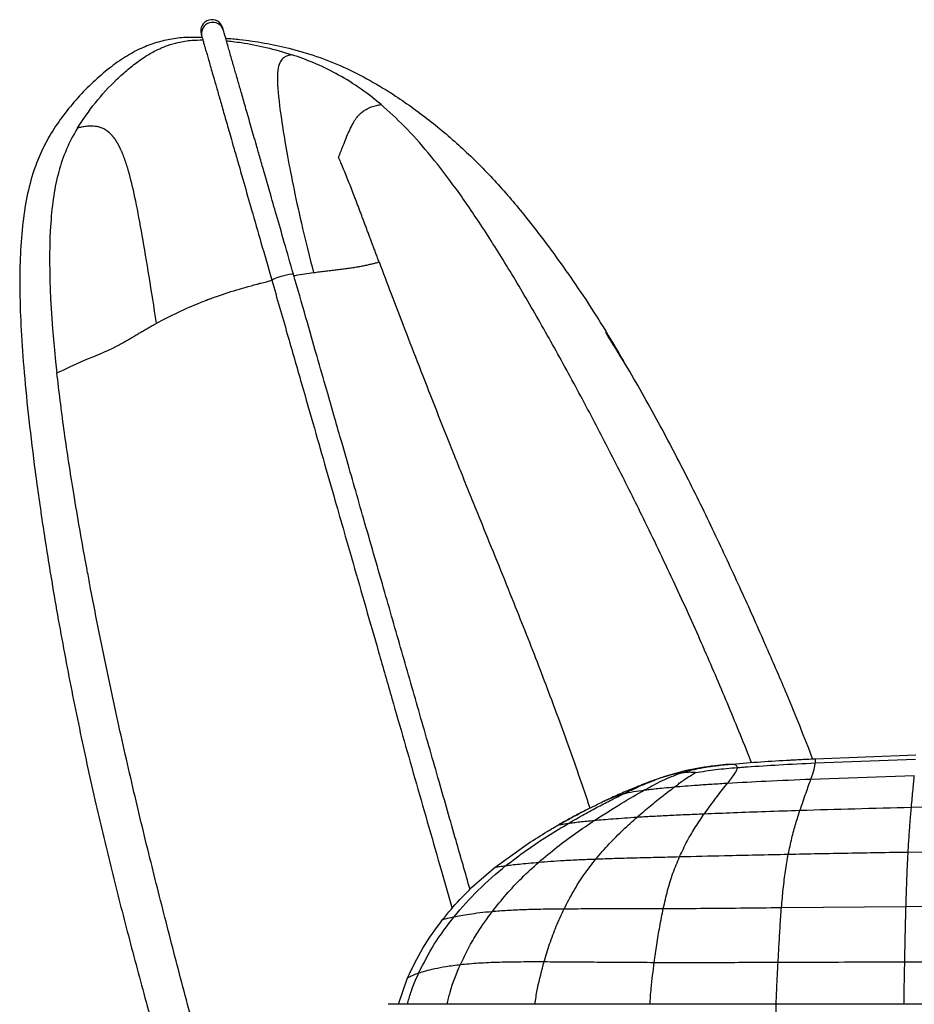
# Model space of a CAD drawing. Header units: millimetres. Extents: x -619 to 155, y 0 to 686.
# Tile 3 of 8: x -619 to -420, y 466 to 686. Entities that reach past the tile are written whole.
import ezdxf

# ---------------------------------------------------------------- set-up
doc = ezdxf.new("R2010")
doc.units = ezdxf.units.MM

msp = doc.modelspace()

# ---------------------------------------------------------------- linework, layer by layer
at = {"color": 7, "linetype": 'Continuous', "lineweight": 25}
for p, q in [((-442.16, 520.89), (-419.75, 521.75)), ((-442.09, 519.95), (-419.79, 520.79)), ((-462.08, 519.58), (-463.84, 519.37)), ((-477.95, 516.09), (-477.86, 516.13)), ((-476.43, 516.63), (-476.5, 516.61)), ((-443.08, 516.36), (-420.07, 517.15)), ((-489.08, 511.47), (-489.12, 511.45)), ((-488.88, 511.57), (-488.56, 511.71)), ((-420.72, 510.07), (-395.65, 510.51)), ((-513.44, 496.74), (-506.05, 502.03)), ((-421.44, 500.1), (-395.64, 500.34)), ((-517, 493.72), (-513.44, 496.74)), ((-449.65, 487.73), (-421.92, 487.98)), ((-421.92, 487.98), (-395.76, 488.1)), ((-534.97, 466.18), (-532.9, 472.09)), ((6.63, 466.18), (-450.94, 466.18))]:
    msp.add_line(p, q, dxfattribs=at)
at = {"color": 7, "linetype": 'Continuous', "lineweight": 25, "flags": 128}
for points in [[(-563.15, 627.5), (-563.08, 627.61), (-562.68, 627.83), (-561.98, 628.11), (-561.1, 628.4), (-560.16, 628.66), (-559.32, 628.84), (-558.69, 628.93), (-558.37, 628.91), (-558.34, 628.88)], [(-450.94, 466.18), (-450.94, 465.99), (-450.94, 465.44), (-450.94, 464.63), (-450.94, 463.68), (-450.94, 462.72), (-450.94, 461.91), (-450.94, 461.37), (-450.94, 461.18), (-450.94, 461.18)]]:
    msp.add_lwpolyline(points, dxfattribs=at)
at = {"color": 7, "linetype": 'Continuous', "lineweight": 25}
for centre, start, end in [((-576.49, 683.05), 16.0371, 196.0055), ((-576.32, 682.46), 16.0266, 196.0183)]:
    msp.add_arc(centre, 2.5, start, end, dxfattribs=at)
for points, knots in [([(-578.89, 682.36), (-578.89, 682.36), (-578.89, 682.36), (-578.89, 682.36), (-578.89, 682.36), (-578.89, 682.35), (-578.89, 682.35), (-578.89, 682.35), (-578.89, 682.34), (-578.88, 682.33), (-578.88, 682.31), (-578.87, 682.28), (-578.85, 682.22), (-578.84, 682.16), (-578.82, 682.11), (-578.81, 682.06), (-578.8, 682.03), (-578.79, 682), (-578.79, 681.98), (-578.78, 681.97), (-578.78, 681.95), (-578.77, 681.93), (-578.76, 681.91), (-578.75, 681.86), (-578.73, 681.8), (-578.72, 681.77)], [0, 0, 0, 0, 0.053662, 0.10141, 0.143244, 0.179164, 0.209171, 0.233552, 0.257391, 0.281525, 0.305954, 0.394984, 0.484357, 0.541231, 0.598093, 0.652605, 0.703027, 0.723058, 0.747771, 0.77743, 0.812038, 0.851598, 0.89611, 0.945577, 1, 1, 1, 1]), ([(-573.92, 683.15), (-573.93, 683.18), (-573.94, 683.24), (-573.96, 683.28), (-573.96, 683.31), (-573.97, 683.33), (-573.97, 683.34), (-573.98, 683.35), (-573.98, 683.37), (-573.99, 683.39), (-574, 683.42), (-574.01, 683.48), (-574.03, 683.55), (-574.05, 683.61), (-574.06, 683.65), (-574.07, 683.68), (-574.08, 683.7), (-574.08, 683.71), (-574.08, 683.72), (-574.08, 683.73), (-574.08, 683.73), (-574.09, 683.74), (-574.09, 683.74), (-574.09, 683.74), (-574.09, 683.74), (-574.09, 683.73)], [0, 0, 0, 0, 0.053684, 0.101447, 0.143289, 0.179215, 0.209225, 0.233606, 0.25744, 0.281568, 0.305993, 0.395019, 0.484393, 0.541267, 0.598129, 0.652645, 0.703077, 0.723107, 0.747821, 0.777483, 0.812092, 0.851648, 0.896152, 0.945602, 1, 1, 1, 1]), ([(-558.34, 628.88), (-559.02, 631.24), (-560.29, 635.65), (-562.04, 641.74), (-563.51, 646.89), (-564.72, 651.09), (-565.72, 654.57), (-566.73, 658.11), (-567.82, 661.89), (-568.92, 665.75), (-569.86, 669.02), (-570.54, 671.39), (-571.03, 673.08), (-571.4, 674.36), (-571.76, 675.65), (-572.15, 676.99), (-572.54, 678.34), (-572.93, 679.71), (-573.29, 680.96), (-573.58, 681.98), (-573.78, 682.66), (-573.88, 683.03), (-573.91, 683.11), (-573.92, 683.15)], [0, 0, 0, 0, 0.060649, 0.113462, 0.158601, 0.196203, 0.226458, 0.254406, 0.296512, 0.338489, 0.379099, 0.416793, 0.440073, 0.46186, 0.486674, 0.518118, 0.55616, 0.600539, 0.662236, 0.733087, 0.812923, 0.901887, 1, 1, 1, 1]), ([(-581.61, 681.61), (-581.71, 681.61), (-582.89, 681.59), (-585.4, 681.29), (-588.88, 680.51), (-592.36, 679.19), (-595.89, 677.26), (-599.46, 674.71), (-603.03, 671.63), (-606.45, 668.13), (-609.58, 664.34), (-612.3, 660.37), (-614.5, 656.25), (-616.39, 651.5), (-617.84, 645.94), (-618.77, 639.38), (-619.25, 632.3), (-619.33, 624.56), (-619.01, 616.05), (-618.32, 606.56), (-617.26, 596.07), (-615.86, 584.71), (-614.16, 572.72), (-611.96, 558.84), (-609.21, 543.43), (-605.9, 526.88), (-602.45, 511.09), (-598.86, 496.04), (-595.1, 481.37), (-591.09, 466.43), (-586.82, 450.83), (-582.12, 434.45), (-577, 417.48), (-571.31, 400.09), (-567.02, 387.56), (-564.41, 380.89), (-564.08, 380.04)], [0, 0, 0, 0, 0.001016, 0.011941, 0.02264, 0.033786, 0.045923, 0.059432, 0.073978, 0.089071, 0.104228, 0.118986, 0.133103, 0.14694, 0.16571, 0.185673, 0.207521, 0.230743, 0.256617, 0.285569, 0.317921, 0.353194, 0.390488, 0.428898, 0.481972, 0.533975, 0.583604, 0.630058, 0.675796, 0.722436, 0.771838, 0.824009, 0.878625, 0.934313, 0.991671, 1, 1, 1, 1]), ([(-606.45, 661.39), (-605.17, 663.31), (-602.59, 667.18), (-598.6, 671.43), (-595.21, 674.5), (-592.98, 676.23), (-590.84, 677.67), (-588.79, 678.82), (-586.42, 679.83), (-583.82, 680.57), (-581.18, 681), (-579.32, 681.03), (-578.51, 681.04)], [0, 0, 0, 0, 0.194138, 0.390592, 0.488132, 0.579263, 0.627385, 0.705115, 0.776361, 0.843773, 0.931959, 1, 1, 1, 1]), ([(-581.6, 681.59), (-581.47, 681.61), (-580.49, 681.73), (-579.5, 681.67), (-578.64, 681.62)], [0, 0, 0, 0, 0.133646, 1, 1, 1, 1]), ([(-578.72, 681.77), (-578.71, 681.73), (-578.69, 681.65), (-578.57, 681.25), (-578.37, 680.53), (-578.08, 679.54), (-577.76, 678.41), (-577.43, 677.26), (-577.06, 675.98), (-576.65, 674.54), (-576.14, 672.76), (-575.5, 670.53), (-574.7, 667.75), (-573.78, 664.55), (-572.91, 661.52), (-572.12, 658.75), (-571.38, 656.17), (-570.46, 652.98), (-569.21, 648.61), (-567.56, 642.88), (-565.47, 635.59), (-563.96, 630.32), (-563.15, 627.5)], [0, 0, 0, 0, 0.101746, 0.1929, 0.273489, 0.343634, 0.392098, 0.4337, 0.470439, 0.505846, 0.5399, 0.580868, 0.620473, 0.659753, 0.699061, 0.719435, 0.744449, 0.774649, 0.809842, 0.864241, 0.927508, 1, 1, 1, 1]), ([(-573.42, 681.41), (-572.38, 681.33), (-569.5, 681.11), (-564.79, 680.39), (-559.06, 679.19), (-553.15, 677.45), (-547.09, 675.06), (-541.23, 672.07), (-534.67, 668.05), (-527.57, 662.91), (-520.08, 656.46), (-513.08, 649.35), (-505.49, 640.43), (-497.54, 629.68), (-490.34, 618.89), (-486.33, 612.02), (-484.84, 609.47)], [0, 0, 0, 0, 0.026164, 0.072967, 0.119766, 0.173877, 0.22798, 0.283786, 0.339616, 0.421919, 0.504231, 0.588735, 0.673261, 0.799329, 0.925572, 1, 1, 1, 1]), ([(-573.25, 680.83), (-572.78, 680.79), (-571.68, 680.68), (-568.72, 680.28), (-564.28, 679.44), (-560.56, 678.31), (-558.64, 677.73)], [0, 0, 0, 0, 0.0958145, 0.2207917, 0.5983089, 1, 1, 1, 1]), ([(-558.64, 677.73), (-559.13, 677.64), (-559.74, 677.56), (-560.85, 676.87), (-561.35, 676.27), (-561.91, 674.08), (-561.97, 672.48), (-561.66, 667.98), (-561.29, 665.07), (-560.7, 661.34)], [0, 0, 0, 0, 0.25, 0.25, 0.5, 0.5, 0.75, 0.75, 1, 1, 1, 1]), ([(-538.83, 666.65), (-542.24, 669.54), (-545.59, 671.78), (-552.2, 675.34), (-555.44, 676.67), (-558.64, 677.73)], [0, 0, 0, 0, 0.5, 0.5, 1, 1, 1, 1]), ([(-548.28, 654.87), (-548.23, 654.99), (-548.1, 655.33), (-547.9, 655.86), (-547.67, 656.46), (-547.45, 657.02), (-547.08, 657.96), (-546.58, 659.21), (-545.92, 660.76), (-545.25, 662.17), (-544.53, 663.38), (-543.79, 664.3), (-543.05, 664.98), (-542.31, 665.49), (-541.62, 665.85), (-540.99, 666.11), (-540.41, 666.3), (-539.85, 666.44), (-539.32, 666.56), (-538.99, 666.62), (-538.83, 666.64)], [0, 0, 0, 0, 0.011472, 0.031633, 0.051911, 0.070756, 0.089615, 0.151614, 0.213698, 0.286997, 0.360918, 0.435669, 0.511239, 0.587586, 0.664669, 0.73109, 0.797859, 0.864941, 0.932328, 1, 1, 1, 1]), ([(-456.34, 520.04), (-456.63, 520.79), (-458.58, 525.74), (-462.36, 534.89), (-467.85, 547.67), (-473.87, 560.88), (-479.98, 573.66), (-486.09, 585.9), (-492.04, 597.4), (-498.2, 608.86), (-504.46, 620.03), (-510.67, 630.56), (-516.71, 640.13), (-522.5, 648.52), (-528.05, 655.66), (-533.35, 661.69), (-537.07, 665.06), (-538.83, 666.64)], [0, 0, 0, 0, 0.014264, 0.09427, 0.175481, 0.261013, 0.351513, 0.42664, 0.503462, 0.581045, 0.657428, 0.730402, 0.797778, 0.857894, 0.911062, 0.958123, 1, 1, 1, 1]), ([(-606.45, 661.39), (-608.33, 658.27), (-609.66, 655.14), (-611.53, 648.29), (-612.08, 644.55), (-612.38, 640.22)], [0, 0, 0, 0, 0.5, 0.5, 1, 1, 1, 1]), ([(-594.88, 651.15), (-594.91, 651.27), (-594.97, 651.49), (-595.07, 651.82), (-595.16, 652.14), (-595.25, 652.46), (-595.35, 652.76), (-595.44, 653.07), (-595.54, 653.36), (-595.63, 653.65), (-595.73, 653.93), (-595.82, 654.2), (-595.91, 654.47), (-596.01, 654.73), (-596.1, 654.99), (-596.2, 655.23), (-596.29, 655.47), (-596.39, 655.71), (-596.48, 655.94), (-596.58, 656.16), (-596.67, 656.37), (-596.77, 656.58), (-596.86, 656.78), (-596.95, 656.98), (-597.05, 657.17), (-597.14, 657.35), (-597.23, 657.53), (-597.33, 657.7), (-597.42, 657.87), (-597.51, 658.03), (-597.61, 658.19), (-597.7, 658.34), (-597.79, 658.49), (-597.88, 658.63), (-597.97, 658.77), (-598.06, 658.9), (-598.15, 659.03), (-598.24, 659.15), (-598.33, 659.27), (-598.42, 659.38), (-598.51, 659.49), (-598.6, 659.6), (-598.69, 659.7), (-598.77, 659.8), (-598.86, 659.9), (-598.95, 659.99), (-599.04, 660.08), (-599.12, 660.16), (-599.21, 660.24), (-599.3, 660.32), (-599.38, 660.4), (-599.47, 660.47), (-599.55, 660.54), (-599.64, 660.61), (-599.72, 660.67), (-599.8, 660.73), (-599.89, 660.79), (-599.97, 660.85), (-600.05, 660.91), (-600.38, 661.12), (-600.95, 661.4), (-601.74, 661.66), (-602.49, 661.8), (-603.21, 661.85), (-603.87, 661.84), (-604.47, 661.78), (-605.01, 661.7), (-605.53, 661.6), (-606.01, 661.49), (-606.3, 661.42), (-606.45, 661.39)], [0, 0, 0, 0, 0.00642, 0.012835, 0.019247, 0.025655, 0.03206, 0.038462, 0.044862, 0.05126, 0.057658, 0.064054, 0.070451, 0.076848, 0.083245, 0.089644, 0.096044, 0.102446, 0.10885, 0.115255, 0.121663, 0.128073, 0.134486, 0.140901, 0.147319, 0.15374, 0.160165, 0.166593, 0.173025, 0.179462, 0.185904, 0.19235, 0.198802, 0.205258, 0.21172, 0.218187, 0.224658, 0.231135, 0.237615, 0.244101, 0.25059, 0.257083, 0.26358, 0.270081, 0.276584, 0.28309, 0.289599, 0.296111, 0.302624, 0.30914, 0.315657, 0.322176, 0.328697, 0.335219, 0.341742, 0.348268, 0.354795, 0.361324, 0.367855, 0.374388, 0.440145, 0.506084, 0.57216, 0.638391, 0.7048, 0.763619, 0.822539, 0.881567, 0.940716, 1, 1, 1, 1]), ([(-560.7, 661.34), (-560.12, 657.61), (-559.32, 653.04), (-557.1, 642.31), (-555.69, 636.14), (-553.86, 629.21)], [0, 0, 0, 0, 0.5, 0.5, 1, 1, 1, 1]), ([(-539.26, 631.57), (-539.38, 631.88), (-539.62, 632.52), (-539.97, 633.47), (-540.33, 634.41), (-540.68, 635.35), (-541.03, 636.29), (-541.38, 637.22), (-541.73, 638.15), (-542.07, 639.07), (-542.42, 639.99), (-542.76, 640.9), (-543.1, 641.81), (-543.44, 642.72), (-543.78, 643.61), (-544.12, 644.51), (-544.46, 645.39), (-545.1, 647.06), (-546.04, 649.49), (-547, 651.85), (-547.7, 653.52), (-548.02, 654.27), (-548.23, 654.76), (-548.28, 654.87)], [0, 0, 0, 0, 0.039383, 0.0786734, 0.1178695, 0.15697, 0.1959738, 0.2348801, 0.273688, 0.3123965, 0.3510045, 0.3895103, 0.427912, 0.4662102, 0.5044045, 0.5424913, 0.5804664, 0.6183283, 0.7581797, 0.8967097, 0.9329239, 0.9845333, 1, 1, 1, 1]), ([(-588.82, 617.93), (-589.97, 625.25), (-591.01, 631.82), (-592.99, 643.04), (-593.93, 647.69), (-594.88, 651.15)], [0, 0, 0, 0, 0.5, 0.5, 1, 1, 1, 1]), ([(-553.86, 629.21), (-553.64, 629.24), (-553.2, 629.3), (-552.55, 629.38), (-551.91, 629.45), (-551.27, 629.53), (-550.64, 629.6), (-550.02, 629.67), (-549.41, 629.75), (-548.8, 629.82), (-548.21, 629.89), (-547.62, 629.97), (-547.05, 630.04), (-546.48, 630.12), (-545.92, 630.2), (-545.37, 630.28), (-544.83, 630.36), (-544.29, 630.45), (-543.77, 630.54), (-543.26, 630.63), (-542.75, 630.73), (-542.26, 630.83), (-541.77, 630.93), (-541.3, 631.04), (-540.71, 631.18), (-540.02, 631.35), (-539.51, 631.49), (-539.26, 631.57)], [0, 0, 0, 0, 0.038609, 0.077077, 0.115416, 0.153636, 0.19175, 0.229772, 0.267712, 0.305581, 0.343383, 0.381123, 0.418806, 0.456435, 0.494016, 0.531555, 0.569057, 0.606526, 0.643968, 0.681386, 0.718785, 0.756167, 0.793535, 0.830892, 0.868239, 0.93413, 1, 1, 1, 1]), ([(-539.26, 631.57), (-538.37, 629.21), (-536.5, 624.27), (-533.52, 616.51), (-530.32, 608.22), (-526.93, 599.55), (-524.32, 592.95), (-522.41, 588.15), (-521.09, 584.86), (-519.48, 580.86), (-517.73, 576.51), (-514.32, 568.12), (-509.61, 556.49), (-503.8, 541.85), (-498.72, 528.29), (-494.95, 517.72), (-492.89, 511.59), (-492.32, 509.89)], [0, 0, 0, 0, 0.05818, 0.122323, 0.191012, 0.262778, 0.336126, 0.354268, 0.381538, 0.417634, 0.453531, 0.489182, 0.625963, 0.741956, 0.851241, 0.958952, 1, 1, 1, 1]), ([(-588.82, 617.93), (-587.33, 618.74), (-585.74, 619.55), (-582.44, 621.1), (-580.73, 621.85), (-578.62, 622.7), (-578.19, 622.87), (-577.72, 623.05), (-577.66, 623.07), (-577.6, 623.09), (-577.59, 623.1), (-577.58, 623.1), (-577.57, 623.11), (-577.54, 623.12), (-577.45, 623.15), (-577.16, 623.26), (-576.9, 623.36), (-576.27, 623.59), (-575.85, 623.75), (-573.74, 624.49), (-572.04, 625.03), (-569.48, 625.79), (-568.62, 626.03), (-567.34, 626.38), (-566.92, 626.5), (-566.39, 626.64), (-566.23, 626.68), (-566.05, 626.73), (-565.98, 626.75), (-565.96, 626.75), (-565.95, 626.75), (-565.94, 626.76), (-565.93, 626.76), (-565.81, 626.79), (-564.84, 627.04), (-563.9, 627.28), (-563.06, 627.48)], [0, 0, 0, 0, 0.25, 0.25, 0.5, 0.5, 0.5625, 0.5625, 0.570313, 0.571289, 0.571289, 0.571777, 0.571777, 0.572266, 0.574219, 0.578125, 0.59375, 0.59375, 0.625, 0.625, 0.75, 0.75, 0.8125, 0.8125, 0.84375, 0.84375, 0.851562, 0.855469, 0.856445, 0.856934, 0.856934, 0.857422, 0.857422, 0.859375, 0.875, 1, 1, 1, 1]), ([(-563.15, 627.5), (-562, 623.51), (-559.81, 615.86), (-556.65, 604.84), (-553.78, 594.84), (-551.19, 585.83), (-548.9, 577.83), (-546.89, 570.83), (-544.7, 563.22), (-542.23, 554.59), (-539.34, 544.54), (-536.5, 534.61), (-533.69, 524.84), (-530.95, 515.28), (-528.17, 505.6), (-525.51, 496.34), (-523.78, 490.3), (-522.99, 487.54)], [0, 0, 0, 0, 0.086, 0.164636, 0.236091, 0.300364, 0.357498, 0.40753, 0.450491, 0.520527, 0.592248, 0.665891, 0.733244, 0.801586, 0.870741, 0.940707, 1, 1, 1, 1]), ([(-519, 491.76), (-520.04, 495.4), (-522.35, 503.43), (-525.99, 516.13), (-529.93, 529.87), (-533.96, 543.9), (-537.38, 555.83), (-540.2, 565.64), (-542.36, 573.18), (-544.43, 580.39), (-546.16, 586.42), (-547.7, 591.79), (-549.21, 597.04), (-551.04, 603.41), (-553.19, 610.91), (-555.66, 619.54), (-557.41, 625.64), (-558.34, 628.88)], [0, 0, 0, 0, 0.079681, 0.175547, 0.277829, 0.380114, 0.482403, 0.538661, 0.594571, 0.647291, 0.696316, 0.726448, 0.76474, 0.811214, 0.86587, 0.928751, 1, 1, 1, 1]), ([(-558.24, 628.51), (-558.12, 628.53), (-556.6, 628.84), (-555.18, 629.03), (-553.86, 629.21)], [0, 0, 0, 0, 0.075667, 1, 1, 1, 1]), ([(-597.58, 612.88), (-597.48, 612.94), (-597.27, 613.05), (-596.95, 613.22), (-596.63, 613.4), (-596.3, 613.58), (-595.96, 613.77), (-595.61, 613.97), (-595.26, 614.18), (-594.9, 614.39), (-594.52, 614.61), (-594.14, 614.84), (-593.75, 615.07), (-593.35, 615.31), (-592.94, 615.55), (-592.53, 615.8), (-592.1, 616.05), (-591.66, 616.31), (-591.21, 616.57), (-590.75, 616.84), (-590.28, 617.11), (-589.8, 617.38), (-589.32, 617.65), (-588.99, 617.84), (-588.82, 617.93)], [0, 0, 0, 0, 0.045141, 0.090256, 0.135339, 0.180393, 0.225422, 0.270436, 0.315446, 0.360465, 0.40551, 0.450597, 0.495744, 0.540968, 0.586285, 0.631712, 0.677261, 0.722941, 0.76876, 0.814718, 0.860815, 0.907056, 0.953449, 1, 1, 1, 1]), ([(-452.84, 545.38), (-453.04, 545.83), (-454.9, 550.17), (-458.68, 558.55), (-464.28, 570.68), (-470.4, 583.23), (-477.09, 596), (-483.21, 606.96), (-487.31, 613.51), (-488.8, 615.89)], [0, 0, 0, 0, 0.018587, 0.178846, 0.347953, 0.524666, 0.707165, 0.893617, 1, 1, 1, 1]), ([(-611.03, 606.87), (-609.27, 607.63), (-607.13, 608.69), (-602.59, 610.64), (-600.18, 611.53), (-597.58, 612.88)], [0, 0, 0, 0, 0.5, 0.5, 1, 1, 1, 1]), ([(-480, 250.89), (-481.03, 251.75), (-484.34, 254.51), (-489.47, 259.93), (-495.59, 267.19), (-501.64, 275.41), (-507.72, 284.48), (-514.79, 295.87), (-522.5, 309.42), (-530.55, 324.81), (-538.62, 341.6), (-544.98, 356.14), (-549.1, 366.17), (-550.7, 370.14), (-551.37, 371.82), (-552.24, 374.01), (-555.38, 382), (-560.54, 395.69), (-567.05, 414.44), (-572.77, 432.66), (-577.71, 450.18), (-582.09, 466.77), (-586.2, 482.53), (-590.13, 497.95), (-593.97, 513.82), (-596.85, 526.53), (-598.88, 535.9), (-600.07, 541.55), (-601.24, 547.25), (-602.39, 553), (-603.36, 558.04), (-604.13, 562.12), (-605.49, 569.51), (-607.33, 580.18), (-609.47, 594.05), (-610.52, 602.71), (-611.03, 606.87)], [0, 0, 0, 0, 0.010478, 0.03362, 0.058027, 0.084605, 0.113195, 0.143184, 0.189198, 0.234784, 0.278674, 0.334515, 0.358559, 0.363255, 0.367943, 0.372625, 0.381641, 0.434943, 0.486741, 0.536501, 0.583901, 0.628759, 0.670332, 0.710961, 0.752914, 0.79777, 0.81263, 0.827663, 0.842825, 0.858075, 0.873369, 0.882858, 0.890498, 0.931963, 0.967318, 1, 1, 1, 1]), ([(-452.87, 545.37), (-451.41, 542.04), (-447.86, 533.94), (-444.63, 525.71), (-442.73, 520.86)], [0, 0, 0, 0, 0.411372, 1, 1, 1, 1]), ([(-460.62, 519.71), (-458.49, 519.88), (-454.19, 520.23), (-449.9, 520.48), (-447.73, 520.6)], [0, 0, 0, 0, 0.497489, 1, 1, 1, 1]), ([(-457.24, 519.09), (-454.91, 519.24), (-449.87, 519.57), (-444.81, 519.82), (-442.09, 519.95)], [0, 0, 0, 0, 0.461623, 1, 1, 1, 1]), ([(-447.73, 520.6), (-447.59, 520.61), (-446.34, 520.68), (-444.48, 520.78), (-442.77, 520.86), (-442.16, 520.89)], [0, 0, 0, 0, 0.078559, 0.671748, 1, 1, 1, 1]), ([(-443.08, 516.36), (-442.81, 517.15), (-442.28, 518.74), (-442.15, 519.55), (-442.09, 519.95)], [0, 0, 0, 0, 0.503883, 1, 1, 1, 1]), ([(-442.16, 520.88), (-442.16, 520.88), (-442.16, 520.89), (-442.16, 520.89), (-442.16, 520.89), (-442.16, 520.89)], [0, 0, 0, 0, 0.271001, 0.499916, 1, 1, 1, 1]), ([(-442.09, 519.95), (-442.09, 519.96), (-442.07, 520.15), (-442.07, 520.46), (-442.11, 520.74), (-442.15, 520.85), (-442.16, 520.88), (-442.16, 520.88)], [0, 0, 0, 0, 0.025474, 0.313905, 0.627933, 0.94216, 1, 1, 1, 1]), ([(-463.72, 519.4), (-465.83, 519.13), (-470.1, 518.6), (-474.32, 517.3), (-476.45, 516.65)], [0, 0, 0, 0, 0.496951, 1, 1, 1, 1]), ([(-473.47, 514.62), (-473.33, 514.73), (-473.04, 514.94), (-472.62, 515.26), (-472.28, 515.51), (-472.07, 515.67), (-471.99, 515.73), (-471.97, 515.74), (-471.97, 515.75), (-471.96, 515.75), (-471.96, 515.75), (-471.94, 515.76), (-471.93, 515.77), (-471.92, 515.78), (-471.91, 515.79), (-471.88, 515.81), (-471.79, 515.87), (-471.58, 516.03), (-471.33, 516.21), (-471.12, 516.35), (-470.88, 516.52), (-470.54, 516.75), (-470.08, 517.05), (-469.63, 517.33), (-469.19, 517.58), (-468.9, 517.73), (-468.77, 517.8)], [0, 0, 0, 0, 0.0835, 0.166815, 0.250239, 0.287122, 0.29538, 0.299511, 0.299901, 0.300019, 0.300127, 0.304576, 0.308755, 0.309903, 0.310405, 0.31252, 0.327838, 0.36617, 0.447579, 0.483909, 0.50175, 0.601407, 0.700666, 0.807151, 0.908128, 1, 1, 1, 1]), ([(-472.15, 517.68), (-471.49, 517.88), (-470.17, 518.29), (-468.71, 518.6), (-467.97, 518.75)], [0, 0, 0, 0, 0.499059, 1, 1, 1, 1]), ([(-471.2, 517.79), (-471.35, 517.78), (-471.67, 517.74), (-471.99, 517.7), (-472.15, 517.68)], [0, 0, 0, 0, 0.494959, 1, 1, 1, 1]), ([(-468.77, 517.8), (-468.78, 517.8), (-469.14, 517.83), (-469.73, 517.87), (-470.52, 517.86), (-471, 517.81), (-471.2, 517.79)], [0, 0, 0, 0, 0.008921, 0.381786, 0.755248, 1, 1, 1, 1]), ([(-468.77, 517.8), (-467.28, 518.05), (-464.27, 518.55), (-461.09, 518.8), (-459.48, 518.92)], [0, 0, 0, 0, 0.49391, 1, 1, 1, 1]), ([(-467.97, 518.75), (-467.56, 518.83), (-467.09, 518.92), (-466.11, 519.08), (-464.59, 519.3), (-463.07, 519.47), (-462.08, 519.58)], [0, 0, 0, 0, 0.221807, 0.25839, 0.512968, 1, 1, 1, 1]), ([(-462.08, 519.58), (-461.82, 519.61), (-461.34, 519.65), (-460.85, 519.69), (-460.62, 519.71)], [0, 0, 0, 0, 0.525692, 1, 1, 1, 1]), ([(-459.48, 518.92), (-459.5, 519.03), (-459.53, 519.25), (-459.81, 519.45), (-460.18, 519.58), (-460.7, 519.64), (-461.31, 519.64), (-461.83, 519.6), (-462.08, 519.58)], [0, 0, 0, 0, 0.168999, 0.3311, 0.505503, 0.645162, 0.834343, 1, 1, 1, 1]), ([(-461.62, 515.47), (-461.31, 515.87), (-460.69, 516.66), (-460.01, 517.61), (-459.56, 518.39), (-459.5, 518.74), (-459.48, 518.92)], [0, 0, 0, 0, 0.253147, 0.500142, 0.750962, 1, 1, 1, 1]), ([(-459.48, 518.92), (-459.11, 518.95), (-458.36, 519.01), (-457.61, 519.06), (-457.24, 519.09)], [0, 0, 0, 0, 0.49974, 1, 1, 1, 1]), ([(-477.83, 516.16), (-478.53, 515.91), (-480.07, 515.35), (-482.64, 514.31), (-485.03, 513.3), (-487.06, 512.4), (-488.08, 511.93), (-488.57, 511.71)], [0, 0, 0, 0, 0.201045, 0.442322, 0.72085, 0.86641, 1, 1, 1, 1]), ([(-484.8, 513.08), (-484.01, 513.46), (-482.43, 514.22), (-480.1, 515.28), (-478.75, 515.79), (-477.95, 516.09)], [0, 0, 0, 0, 0.2905428, 0.5769728, 1, 1, 1, 1]), ([(-480.15, 513.93), (-478.82, 514.67), (-476.17, 516.15), (-473.49, 517.17), (-472.15, 517.68)], [0, 0, 0, 0, 0.501146, 1, 1, 1, 1]), ([(-476.36, 516.68), (-476.61, 516.59), (-477.12, 516.42), (-477.63, 516.24), (-477.88, 516.15)], [0, 0, 0, 0, 0.498261, 1, 1, 1, 1]), ([(-472.15, 517.68), (-472.32, 517.65), (-472.57, 517.62), (-472.91, 517.56), (-473.07, 517.53), (-473.55, 517.43), (-474.57, 517.22), (-475.75, 516.85), (-476.43, 516.63)], [0, 0, 0, 0, 0.143306, 0.21714, 0.26199, 0.26872, 0.580164, 1, 1, 1, 1]), ([(-461.62, 515.47), (-458.79, 515.62), (-452.63, 515.96), (-446.43, 516.22), (-443.08, 516.36)], [0, 0, 0, 0, 0.458597, 1, 1, 1, 1]), ([(-445.53, 509.4), (-445.06, 510.76), (-444.12, 513.5), (-443.43, 515.4), (-443.08, 516.36)], [0, 0, 0, 0, 0.496843, 1, 1, 1, 1]), ([(-420.72, 510.07), (-420.6, 511.46), (-420.34, 514.26), (-420.16, 516.18), (-420.07, 517.15)], [0, 0, 0, 0, 0.495703, 1, 1, 1, 1]), ([(-491.29, 507.16), (-489.26, 508.46), (-485.32, 510.99), (-481.84, 512.97), (-480.15, 513.93)], [0, 0, 0, 0, 0.5150673, 1, 1, 1, 1]), ([(-484.8, 513.08), (-484.1, 513.26), (-482.69, 513.6), (-481, 513.82), (-480.15, 513.93)], [0, 0, 0, 0, 0.500555, 1, 1, 1, 1]), ([(-481.78, 507.89), (-480.79, 508.74), (-478.81, 510.45), (-476, 512.69), (-474.31, 513.98), (-473.47, 514.62)], [0, 0, 0, 0, 0.33537, 0.671444, 1, 1, 1, 1]), ([(-480.15, 513.93), (-479.81, 513.97), (-479.06, 514.06), (-477.66, 514.21), (-475.87, 514.4), (-474.28, 514.54), (-473.47, 514.62)], [0, 0, 0, 0, 0.229526, 0.496087, 0.744762, 1, 1, 1, 1]), ([(-473.47, 514.62), (-472.69, 514.68), (-471.09, 514.82), (-468.24, 515.04), (-465.06, 515.26), (-462.81, 515.39), (-461.62, 515.47)], [0, 0, 0, 0, 0.2254454, 0.4602989, 0.7153903, 1, 1, 1, 1]), ([(-466.82, 508.64), (-465.84, 509.97), (-463.91, 512.61), (-462.38, 514.52), (-461.62, 515.47)], [0, 0, 0, 0, 0.503918, 1, 1, 1, 1]), ([(-497.04, 506.53), (-495.9, 507.19), (-493.65, 508.49), (-490.43, 510.23), (-487.42, 511.79), (-485.66, 512.65), (-484.8, 513.08)], [0, 0, 0, 0, 0.260175, 0.513846, 0.760386, 1, 1, 1, 1]), ([(-495.63, 508.18), (-495.03, 508.5), (-493.69, 509.21), (-491.68, 510.23), (-490.26, 510.9), (-489.6, 511.22)], [0, 0, 0, 0, 0.30346, 0.672381, 1, 1, 1, 1]), ([(-488.5, 511.74), (-488.72, 511.64), (-489.15, 511.44), (-489.45, 511.3), (-489.6, 511.23)], [0, 0, 0, 0, 0.4923049, 1, 1, 1, 1]), ([(-489.12, 511.45), (-489.1, 511.46), (-489.06, 511.48), (-488.99, 511.51), (-488.93, 511.54), (-488.89, 511.56), (-488.88, 511.57)], [0, 0, 0, 0, 0.201009, 0.600504, 0.800252, 1, 1, 1, 1]), ([(-488.56, 511.71), (-488.54, 511.72), (-488.4, 511.78), (-488.15, 511.89), (-487.79, 512.04), (-487.45, 512.18), (-487.1, 512.32), (-486.7, 512.47), (-486.25, 512.63), (-485.76, 512.79), (-485.28, 512.94), (-484.96, 513.03), (-484.8, 513.08)], [0, 0, 0, 0, 0.0134331, 0.1031449, 0.1928493, 0.2831343, 0.3722719, 0.4662634, 0.5997522, 0.7380521, 0.8609478, 1, 1, 1, 1]), ([(-493.26, 509.42), (-494.18, 508.94), (-496.26, 507.87), (-498.23, 506.74), (-499.33, 506.12)], [0, 0, 0, 0, 0.444387, 1, 1, 1, 1]), ([(-466.82, 508.64), (-464.67, 508.72), (-460.16, 508.91), (-453.04, 509.16), (-448.1, 509.32), (-445.53, 509.4)], [0, 0, 0, 0, 0.305451, 0.640589, 1, 1, 1, 1]), ([(-448.14, 499.62), (-447.88, 500.84), (-447.35, 503.35), (-446.45, 506.56), (-445.84, 508.44), (-445.53, 509.4)], [0, 0, 0, 0, 0.313278, 0.647902, 1, 1, 1, 1]), ([(-445.53, 509.4), (-441.46, 509.53), (-433.2, 509.78), (-424.92, 509.97), (-420.72, 510.07)], [0, 0, 0, 0, 0.492346, 1, 1, 1, 1]), ([(-421.44, 500.1), (-421.37, 501.34), (-421.22, 503.9), (-420.97, 507.18), (-420.81, 509.09), (-420.72, 510.07)], [0, 0, 0, 0, 0.313474, 0.647952, 1, 1, 1, 1]), ([(-503.72, 497.83), (-502.36, 498.97), (-499.61, 501.28), (-495.44, 504.36), (-492.68, 506.22), (-491.29, 507.16)], [0, 0, 0, 0, 0.322801, 0.658469, 1, 1, 1, 1]), ([(-499.28, 506.16), (-498.82, 506.43), (-498.2, 506.78), (-497.15, 507.36), (-496.56, 507.68), (-496.13, 507.91)], [0, 0, 0, 0, 0.446962, 0.592479, 1, 1, 1, 1]), ([(-496.85, 507.52), (-497.01, 507.43), (-497.18, 507.34), (-497.36, 507.24), (-497.37, 507.24)], [0, 0, 0, 0, 0.913398, 1, 1, 1, 1]), ([(-497.04, 506.53), (-496.68, 506.58), (-495.97, 506.67), (-494.63, 506.83), (-493.15, 506.98), (-491.89, 507.1), (-491.29, 507.16)], [0, 0, 0, 0, 0.272209, 0.531456, 0.774864, 1, 1, 1, 1]), ([(-491.29, 507.16), (-490.67, 507.21), (-489.48, 507.32), (-487.23, 507.51), (-484.73, 507.7), (-482.76, 507.83), (-481.78, 507.89)], [0, 0, 0, 0, 0.27439, 0.52803, 0.767528, 1, 1, 1, 1]), ([(-490.96, 498.56), (-489.98, 499.71), (-487.97, 502.05), (-484.87, 505.11), (-482.82, 506.96), (-481.78, 507.89)], [0, 0, 0, 0, 0.3195238, 0.6554904, 1, 1, 1, 1]), ([(-481.78, 507.89), (-480.74, 507.96), (-478.63, 508.08), (-475.02, 508.27), (-471.07, 508.46), (-468.27, 508.58), (-466.82, 508.64)], [0, 0, 0, 0, 0.23238, 0.472189, 0.72613, 1, 1, 1, 1]), ([(-472.36, 499.07), (-471.79, 500.26), (-470.63, 502.7), (-468.73, 505.84), (-467.46, 507.69), (-466.82, 508.64)], [0, 0, 0, 0, 0.314978, 0.650205, 1, 1, 1, 1]), ([(-511.02, 497.08), (-509.51, 498.24), (-506.45, 500.58), (-501.73, 503.71), (-498.6, 505.59), (-497.04, 506.53)], [0, 0, 0, 0, 0.330436, 0.666127, 1, 1, 1, 1]), ([(-506.05, 502.03), (-504.64, 502.93), (-502.41, 504.35), (-500.13, 505.67), (-499.28, 506.16)], [0, 0, 0, 0, 0.632037, 1, 1, 1, 1]), ([(-499.14, 506.19), (-499.05, 506.21), (-498.85, 506.25), (-497.69, 506.43), (-497.04, 506.53)], [0, 0, 0, 0, 0.4408673, 1, 1, 1, 1]), ([(-503.72, 497.83), (-502.88, 497.9), (-501.27, 498.03), (-498.22, 498.23), (-494.84, 498.41), (-492.24, 498.51), (-490.96, 498.56)], [0, 0, 0, 0, 0.275781, 0.529387, 0.768363, 1, 1, 1, 1]), ([(-498.03, 487.47), (-497.36, 488.78), (-495.95, 491.49), (-493.58, 495.2), (-491.86, 497.41), (-490.96, 498.56)], [0, 0, 0, 0, 0.307326, 0.639228, 1, 1, 1, 1]), ([(-490.96, 498.56), (-489.61, 498.61), (-486.89, 498.71), (-482.35, 498.83), (-477.49, 498.95), (-474.1, 499.03), (-472.36, 499.07)], [0, 0, 0, 0, 0.23746, 0.48016, 0.733022, 1, 1, 1, 1]), ([(-475.97, 487.51), (-475.66, 488.87), (-475, 491.69), (-473.8, 495.59), (-472.85, 497.88), (-472.36, 499.07)], [0, 0, 0, 0, 0.306192, 0.637709, 1, 1, 1, 1]), ([(-472.36, 499.07), (-469.02, 499.15), (-463.34, 499.29), (-455.25, 499.47), (-450.51, 499.57), (-448.14, 499.62)], [0, 0, 0, 0, 0.415057, 0.707388, 1, 1, 1, 1]), ([(-449.65, 487.73), (-449.52, 489.12), (-449.27, 492.02), (-448.77, 496.04), (-448.35, 498.39), (-448.14, 499.62)], [0, 0, 0, 0, 0.307097, 0.638585, 1, 1, 1, 1]), ([(-448.14, 499.62), (-443.7, 499.71), (-434.81, 499.9), (-425.91, 500.03), (-421.44, 500.1)], [0, 0, 0, 0, 0.498472, 1, 1, 1, 1]), ([(-421.92, 487.98), (-421.87, 489.4), (-421.79, 492.34), (-421.63, 496.44), (-421.51, 498.84), (-421.44, 500.1)], [0, 0, 0, 0, 0.307764, 0.639339, 1, 1, 1, 1]), ([(-522.56, 485.7), (-520.83, 487.71), (-517.24, 491.88), (-513.14, 495.31), (-511.02, 497.08)], [0, 0, 0, 0, 0.482969, 1, 1, 1, 1]), ([(-514.02, 486.88), (-513, 488.16), (-510.89, 490.81), (-507.42, 494.47), (-504.98, 496.69), (-503.72, 497.83)], [0, 0, 0, 0, 0.311529, 0.644027, 1, 1, 1, 1]), ([(-513.44, 496.74), (-513.38, 496.75), (-513.28, 496.76), (-512.5, 496.89), (-511.51, 497.02), (-511.02, 497.08)], [0, 0, 0, 0, 0.341976, 0.677465, 1, 1, 1, 1]), ([(-511.02, 497.08), (-510.6, 497.13), (-509.78, 497.24), (-508.11, 497.42), (-506.2, 497.62), (-504.52, 497.76), (-503.72, 497.83)], [0, 0, 0, 0, 0.275846, 0.535967, 0.777936, 1, 1, 1, 1]), ([(-525.11, 485.06), (-523.87, 486.57), (-521.36, 489.63), (-518.47, 492.34), (-517, 493.72)], [0, 0, 0, 0, 0.491334, 1, 1, 1, 1]), ([(-514.02, 486.88), (-512.99, 486.97), (-510.99, 487.13), (-507.13, 487.31), (-502.86, 487.43), (-499.63, 487.46), (-498.03, 487.47)], [0, 0, 0, 0, 0.273692, 0.526601, 0.766483, 1, 1, 1, 1]), ([(-502.52, 475.68), (-502.12, 477.01), (-501.29, 479.74), (-499.79, 483.71), (-498.63, 486.19), (-498.03, 487.47)], [0, 0, 0, 0, 0.312176, 0.644719, 1, 1, 1, 1]), ([(-498.03, 487.47), (-496.37, 487.48), (-493.02, 487.49), (-487.57, 487.49), (-481.87, 487.49), (-477.96, 487.5), (-475.97, 487.51)], [0, 0, 0, 0, 0.2420313, 0.4874037, 0.7393195, 1, 1, 1, 1]), ([(-477.97, 475.52), (-477.79, 476.84), (-477.41, 479.56), (-476.77, 483.6), (-476.25, 486.18), (-475.97, 487.51)], [0, 0, 0, 0, 0.311957, 0.644572, 1, 1, 1, 1]), ([(-475.97, 487.51), (-473.18, 487.52), (-467.46, 487.56), (-458.68, 487.64), (-452.69, 487.7), (-449.65, 487.73)], [0, 0, 0, 0, 0.319382, 0.654282, 1, 1, 1, 1]), ([(-450.39, 475.55), (-450.33, 476.88), (-450.18, 479.62), (-449.95, 483.73), (-449.75, 486.37), (-449.65, 487.73)], [0, 0, 0, 0, 0.312289, 0.645058, 1, 1, 1, 1]), ([(-422.2, 475.64), (-422.18, 476.99), (-422.12, 479.76), (-422.03, 483.92), (-421.95, 486.6), (-421.92, 487.98)], [0, 0, 0, 0, 0.3123294, 0.6452146, 1, 1, 1, 1]), ([(-532.9, 472.09), (-531.83, 474.33), (-529.65, 478.9), (-526.64, 482.98), (-525.11, 485.06)], [0, 0, 0, 0, 0.490628, 1, 1, 1, 1]), ([(-530.42, 473.16), (-529.33, 475.34), (-527.07, 479.8), (-524.09, 483.7), (-522.56, 485.7)], [0, 0, 0, 0, 0.486006, 1, 1, 1, 1]), ([(-525.11, 485.06), (-525.06, 485.08), (-524.95, 485.11), (-524.16, 485.35), (-523.09, 485.58), (-522.56, 485.7)], [0, 0, 0, 0, 0.342405, 0.678055, 1, 1, 1, 1]), ([(-522.56, 485.7), (-522.09, 485.79), (-521.19, 485.97), (-519.28, 486.28), (-517.05, 486.59), (-515, 486.79), (-514.02, 486.88)], [0, 0, 0, 0, 0.276626, 0.536758, 0.778236, 1, 1, 1, 1]), ([(-521.16, 475.04), (-520.57, 476.27), (-519.4, 478.71), (-517.04, 482.73), (-515.16, 485.32), (-514.02, 486.88)], [0, 0, 0, 0, 0.2845332, 0.569029, 1, 1, 1, 1]), ([(-530.42, 473.17), (-529.94, 473.32), (-529.02, 473.62), (-526.99, 474.12), (-524.57, 474.61), (-522.26, 474.9), (-521.16, 475.04)], [0, 0, 0, 0, 0.276493, 0.536285, 0.777563, 1, 1, 1, 1]), ([(-524.11, 466.18), (-523.9, 467.08), (-523.2, 470.18), (-522.01, 473.03), (-521.16, 475.04)], [0, 0, 0, 0, 0.2921, 1, 1, 1, 1]), ([(-521.16, 475.04), (-520.53, 475.11), (-519.31, 475.23), (-517.19, 475.39), (-514.94, 475.51), (-512.51, 475.59), (-509.87, 475.65), (-507.03, 475.68), (-504.55, 475.69), (-503.02, 475.68), (-502.52, 475.68)], [0, 0, 0, 0, 0.146719, 0.288048, 0.41798, 0.547925, 0.677876, 0.807825, 0.937762, 1, 1, 1, 1]), ([(-504.53, 466.18), (-504.51, 466.33), (-504.38, 467.54), (-503.8, 470.79), (-503.03, 473.72), (-502.52, 475.68)], [0, 0, 0, 0, 0.047319, 0.36272, 1, 1, 1, 1]), ([(-502.52, 475.68), (-500.61, 475.67), (-496.78, 475.65), (-490.67, 475.6), (-484.39, 475.55), (-480.12, 475.53), (-477.97, 475.52)], [0, 0, 0, 0, 0.245107, 0.492169, 0.743425, 1, 1, 1, 1]), ([(-478.96, 466.18), (-478.87, 467.35), (-478.62, 470.55), (-478.22, 473.6), (-477.97, 475.52)], [0, 0, 0, 0, 0.366961, 1, 1, 1, 1]), ([(-477.97, 475.52), (-473.47, 475.52), (-464.29, 475.51), (-455.09, 475.54), (-450.39, 475.55)], [0, 0, 0, 0, 0.490197, 1, 1, 1, 1]), ([(-450.84, 466.18), (-450.79, 467.35), (-450.66, 470.55), (-450.5, 473.62), (-450.39, 475.55)], [0, 0, 0, 0, 0.368856, 1, 1, 1, 1]), ([(-450.39, 475.55), (-446.81, 475.57), (-439.63, 475.59), (-431.12, 475.62), (-425.31, 475.64), (-423.09, 475.64), (-422.2, 475.64)], [0, 0, 0, 0, 0.381884, 0.763876, 0.905714, 1, 1, 1, 1]), ([(-422.37, 466.18), (-422.35, 467.37), (-422.31, 470.59), (-422.24, 473.69), (-422.2, 475.64)], [0, 0, 0, 0, 0.369883, 1, 1, 1, 1]), ([(-422.2, 475.64), (-417.82, 475.65), (-412.34, 475.67), (-405.77, 475.68), (-401.39, 475.68), (-398.1, 475.68), (-395.91, 475.69)], [0, 0, 0, 0, 0.5, 0.625, 0.75, 1, 1, 1, 1]), ([(-532.95, 466.18), (-532.71, 467.06), (-532.06, 469.47), (-531.06, 471.73), (-530.42, 473.16)], [0, 0, 0, 0, 0.3672858, 1, 1, 1, 1]), ([(-532.9, 472.09), (-532.85, 472.12), (-532.76, 472.18), (-532.02, 472.58), (-530.95, 472.97), (-530.42, 473.16)], [0, 0, 0, 0, 0.342549, 0.678295, 1, 1, 1, 1]), ([(-450.94, 466.18), (-453.91, 466.18), (-459.47, 466.18), (-467.27, 466.18), (-474.03, 466.18), (-479.84, 466.18), (-484.77, 466.18), (-489.09, 466.18), (-493.11, 466.18), (-497.55, 466.18), (-502.41, 466.18), (-507.53, 466.18), (-512.34, 466.18), (-516.75, 466.18), (-520.7, 466.18), (-524.14, 466.18), (-527.02, 466.18), (-529.33, 466.18), (-531.43, 466.18), (-533.08, 466.18), (-534.06, 466.18), (-534.65, 466.18), (-535.03, 466.18), (-535.42, 466.18), (-535.84, 466.18), (-536.26, 466.18), (-536.65, 466.18), (-536.97, 466.18), (-537.2, 466.18), (-537.23, 466.18), (-537.24, 466.18)], [0, 0, 0, 0, 0.054033, 0.100922, 0.141756, 0.177002, 0.206804, 0.231667, 0.25609, 0.280792, 0.314188, 0.348261, 0.382736, 0.417386, 0.452084, 0.486635, 0.520853, 0.554742, 0.588554, 0.638318, 0.685135, 0.705072, 0.725233, 0.749979, 0.779833, 0.814743, 0.85392, 0.897934, 0.946783, 1, 1, 1, 1])]:
    msp.add_open_spline(points, degree=3, knots=knots, dxfattribs=at)
msp.add_open_spline([(-612.38, 640.22), (-612.97, 631.56), (-612.56, 620.6), (-611.03, 606.87)], degree=3, dxfattribs=at)

doc.saveas('drawing.dxf')
